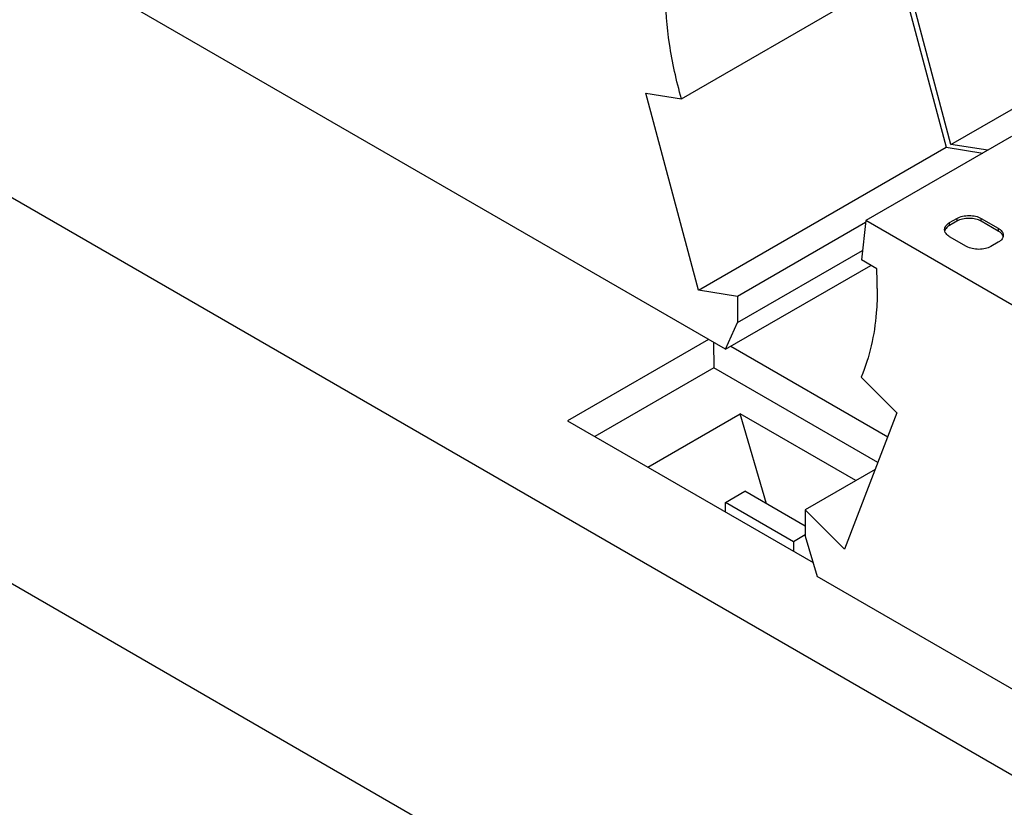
# Model space of a CAD drawing. Header units: inches. Extents: x 0 to 22, y 0 to 17.
# Tile 10 of 46: x 2.2 to 3.3, y 12.9 to 13.8. Entities that reach past the tile are written whole.
import ezdxf

# ---------------------------------------------------------------- set-up
doc = ezdxf.new("R2010")
doc.units = ezdxf.units.IN
doc.header["$LTSCALE"] = 1.21
doc.header["$MEASUREMENT"] = 0
doc.layers.get('0').update_dxf_attribs({"linetype": 'CONTINUOUS'})

msp = doc.modelspace()

# ---------------------------------------------------------------- linework, layer by layer
at = {"color": 7, "linetype": 'CONTINUOUS'}
for p, q in [((2.9814, 13.4466), (1.4224, 14.3468)), ((4.5526, 12.2404), (1.1763, 14.1899)), ((2.9309, 13.7336), (3.2149, 13.8976)), ((3.2398, 13.6814), (3.1865, 13.8812)), ((3.1809, 13.878), (3.2342, 13.6782)), ((3.2398, 13.6814), (3.5238, 13.8453)), ((2.9503, 13.5142), (2.89, 13.74)), ((2.89, 13.74), (2.9309, 13.7336)), ((3.3093, 13.6906), (3.1423, 13.5941)), ((2.9503, 13.5142), (3.2342, 13.6782)), ((3.2342, 13.6782), (3.2763, 13.6715)), ((3.2819, 13.6748), (3.2398, 13.6814)), ((3.142, 13.5918), (2.9953, 13.5071)), ((3.1423, 13.5941), (3.1371, 13.5489)), ((3.4735, 13.4029), (3.1423, 13.5941)), ((3.2383, 13.5917), (3.2467, 13.5965)), ((3.2467, 13.5933), (3.2383, 13.5885)), ((3.2383, 13.5885), (3.2383, 13.5917)), ((3.2467, 13.5965), (3.2467, 13.5933)), ((3.2745, 13.5933), (3.2745, 13.5965)), ((3.2745, 13.5965), (3.294, 13.5853)), ((3.294, 13.5821), (3.2745, 13.5933)), ((3.2328, 13.5819), (3.2325, 13.5837)), ((3.2578, 13.5644), (3.2383, 13.5756)), ((3.294, 13.5853), (3.294, 13.5821)), ((3.294, 13.5692), (3.2856, 13.5644)), ((2.9953, 13.4772), (3.1384, 13.5598)), ((2.9814, 13.4466), (3.1478, 13.5427)), ((3.1547, 13.5388), (3.1371, 13.5489)), ((2.9953, 13.5071), (2.9503, 13.5142)), ((2.9953, 13.5071), (2.9953, 13.4772)), ((2.9814, 13.4466), (2.9953, 13.4772)), ((2.9619, 13.4579), (2.8004, 13.3646)), ((2.9675, 13.4546), (2.968, 13.4254)), ((2.9875, 13.4502), (3.1673, 13.3463)), ((2.968, 13.4254), (2.8316, 13.3467)), ((3.156, 13.3169), (2.968, 13.4254)), ((3.137, 13.4146), (3.1779, 13.3738)), ((2.8923, 13.3116), (2.9981, 13.3727)), ((3.0285, 13.2694), (2.9981, 13.3727)), ((3.1308, 13.296), (2.9981, 13.3727)), ((3.1779, 13.3738), (3.1177, 13.2176)), ((2.8004, 13.3646), (3.0817, 13.2022)), ((1.8692, 13.3478), (3.8597, 12.1985)), ((3.1528, 13.3088), (3.0727, 13.2625)), ((2.9813, 13.2709), (3.0036, 13.2838)), ((3.0727, 13.2439), (3.0036, 13.2838)), ((2.9813, 13.2602), (2.9813, 13.2709)), ((3.0592, 13.2259), (2.9813, 13.2709)), ((3.0727, 13.2625), (3.0727, 13.2325)), ((3.1177, 13.2176), (3.0727, 13.2625)), ((3.0727, 13.2337), (3.0592, 13.2259)), ((3.0592, 13.2259), (3.0592, 13.2152)), ((3.0727, 13.2325), (3.0866, 13.1859)), ((4.6456, 12.2858), (3.0866, 13.1859))]:
    msp.add_line(p, q, dxfattribs=at)
msp.add_arc((2.778, 13.5158), 0.3774, 0.0458, 3.4835, dxfattribs=at)
for points, knots in [([(2.9309, 13.7336), (2.9251, 13.7543), (2.9161, 13.7948), (2.9126, 13.8363), (2.9126, 13.8563)], [0, 0, 0, 0, 0.518348, 1, 1, 1, 1]), ([(3.2467, 13.5965), (3.2486, 13.5977), (3.2532, 13.5993), (3.2606, 13.6001), (3.2679, 13.5993), (3.2725, 13.5977), (3.2745, 13.5965)], [0, 0, 0, 0, 0.237254, 0.5, 0.762746, 1, 1, 1, 1]), ([(3.2325, 13.5837), (3.2325, 13.5844), (3.2328, 13.586), (3.2345, 13.589), (3.2367, 13.5908), (3.2383, 13.5917)], [0, 0, 0, 0, 0.218409, 0.452256, 1, 1, 1, 1]), ([(3.2383, 13.5885), (3.2376, 13.5881), (3.2353, 13.5866), (3.2333, 13.5842), (3.2328, 13.5822)], [0, 0, 0, 0, 0.286027, 1, 1, 1, 1]), ([(3.2745, 13.5933), (3.2725, 13.5945), (3.2679, 13.5961), (3.2606, 13.5969), (3.2532, 13.5961), (3.2486, 13.5945), (3.2467, 13.5933)], [0, 0, 0, 0, 0.237254, 0.5, 0.762746, 1, 1, 1, 1]), ([(3.2383, 13.5756), (3.2376, 13.576), (3.2353, 13.5776), (3.2333, 13.58), (3.2328, 13.5819)], [0, 0, 0, 0, 0.286027, 1, 1, 1, 1]), ([(3.294, 13.5853), (3.2956, 13.5843), (3.2978, 13.5826), (3.2995, 13.5796), (3.2998, 13.578), (3.2998, 13.5773)], [0, 0, 0, 0, 0.547744, 0.781591, 1, 1, 1, 1]), ([(3.2976, 13.5792), (3.2974, 13.5795), (3.2963, 13.5806), (3.295, 13.5815), (3.294, 13.5821)], [0, 0, 0, 0, 0.234325, 1, 1, 1, 1]), ([(3.2996, 13.5756), (3.2995, 13.576), (3.2991, 13.5772), (3.2983, 13.5784), (3.2976, 13.5792)], [0, 0, 0, 0, 0.237067, 1, 1, 1, 1]), ([(3.2998, 13.5773), (3.2998, 13.5764), (3.2993, 13.5744), (3.2983, 13.5728), (3.2976, 13.5721)], [0, 0, 0, 0, 0.47659, 1, 1, 1, 1]), ([(3.2856, 13.5644), (3.2837, 13.5633), (3.2791, 13.5616), (3.2717, 13.5608), (3.2644, 13.5616), (3.2598, 13.5633), (3.2578, 13.5644)], [0, 0, 0, 0, 0.237254, 0.5, 0.762746, 1, 1, 1, 1]), ([(3.2976, 13.5721), (3.2974, 13.5718), (3.2963, 13.5707), (3.295, 13.5698), (3.294, 13.5692)], [0, 0, 0, 0, 0.234325, 1, 1, 1, 1]), ([(3.1554, 13.5161), (3.1554, 13.5068), (3.154, 13.4724), (3.1468, 13.4378), (3.137, 13.4146)], [0, 0, 0, 0, 0.270476, 1, 1, 1, 1])]:
    msp.add_open_spline(points, degree=3, knots=knots, dxfattribs=at)

doc.saveas('drawing.dxf')
